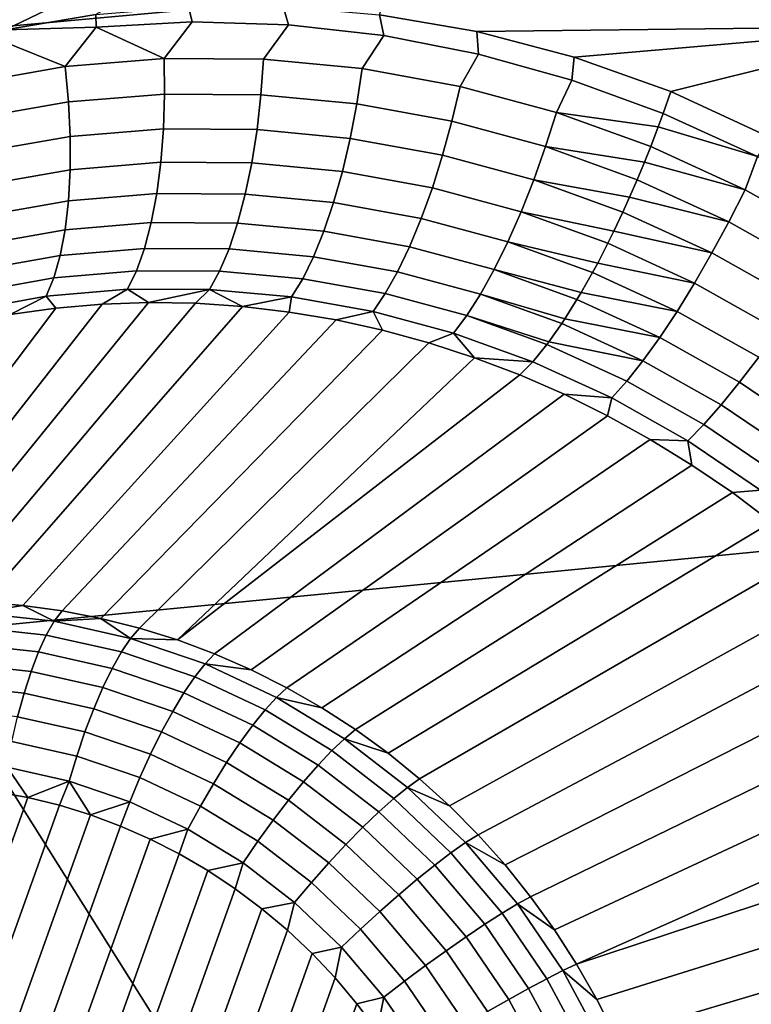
# Model space of a CAD drawing. Header units: metres. Extents: x -240 to 45, y -77 to 27.
# Tile 57 of 256: x -220.901 to -220.088, y -11.839 to -10.746. Entities that reach past the tile are written whole.
import ezdxf

# ---------------------------------------------------------------- set-up
doc = ezdxf.new("R2010")
doc.units = ezdxf.units.M
doc.layers.add('solid_102011X2', color=7, linetype='CONTINUOUS')

msp = doc.modelspace()

# ---------------------------------------------------------------- linework, layer by layer
at = {"layer": 'solid_102011X2'}
for points in [[(-220.30722, -10.027054, 301.75293), (-221.729843, -10.148327, 300.083557), (-221.385361, -10.79632, 299.845947), (-219.968872, -10.66717, 301.515289)], [(-219.886658, -10.753502, 273.168823), (-220.427933, -10.522402, 273.305084), (-220.006851, -10.247305, 273.08905), (-219.720856, -10.367051, 273.017761)], [(-220.917084, -10.757442, 273.511627), (-220.953964, -10.765832, 273.524841), (-220.956635, -10.262268, 273.438171), (-220.427933, -10.522402, 273.305084)], [(-220.816544, -10.740481, 273.476166), (-220.917084, -10.757442, 273.511627), (-220.427933, -10.522402, 273.305084)], [(-220.393021, -10.759488, 273.339325), (-220.501175, -10.74087, 273.371948), (-220.427933, -10.522402, 273.305084), (-219.886658, -10.753502, 273.168823)], [(-219.968872, -10.66717, 301.515289), (-221.385361, -10.79632, 299.845947), (-221.019806, -11.427855, 299.593781), (-219.609818, -11.291, 301.263062)], [(-220.709305, -10.748813, 273.441681), (-220.815994, -10.754504, 273.477814), (-220.816544, -10.740481, 273.476166), (-220.713669, -10.731801, 273.440857)], [(-220.60257, -10.752027, 273.406799), (-220.709305, -10.748813, 273.441681), (-220.713669, -10.731801, 273.440857), (-220.608353, -10.731769, 273.405975)], [(-220.496384, -10.763973, 273.373535), (-220.60257, -10.752027, 273.406799), (-220.608353, -10.731769, 273.405975), (-220.501175, -10.74087, 273.371948)], [(-220.815994, -10.754504, 273.477814), (-220.917084, -10.757442, 273.511627), (-220.816544, -10.740481, 273.476166)], [(-220.391235, -10.784457, 273.342194), (-220.496384, -10.763973, 273.373535), (-220.501175, -10.74087, 273.371948), (-220.393021, -10.759488, 273.339325)], [(-220.850433, -10.798297, 273.491272), (-220.922073, -10.769275, 273.514801), (-220.917084, -10.757442, 273.511627), (-220.815994, -10.754504, 273.477814)], [(-220.815994, -10.754504, 273.477814), (-220.740494, -10.789268, 273.453491), (-220.850433, -10.798297, 273.491272)], [(-220.815994, -10.754504, 273.477814), (-220.709305, -10.748813, 273.441681), (-220.740494, -10.789268, 273.453491)], [(-220.60257, -10.752027, 273.406799), (-220.630325, -10.790064, 273.416931), (-220.740494, -10.789268, 273.453491), (-220.709305, -10.748813, 273.441681)], [(-220.496384, -10.763973, 273.373535), (-220.520569, -10.800479, 273.38208), (-220.630325, -10.790064, 273.416931), (-220.60257, -10.752027, 273.406799)], [(-220.284897, -10.787865, 273.308594), (-220.393021, -10.759488, 273.339325), (-219.886658, -10.753502, 273.168823)], [(-220.177795, -10.826089, 273.280243), (-220.284897, -10.787865, 273.308594), (-219.886658, -10.753502, 273.168823)], [(-220.067322, -10.876931, 273.253326), (-220.177795, -10.826089, 273.280243), (-219.886658, -10.753502, 273.168823)], [(-220.391235, -10.784457, 273.342194), (-220.411865, -10.820294, 273.349304), (-220.520569, -10.800479, 273.38208), (-220.496384, -10.763973, 273.373535)], [(-220.287643, -10.813282, 273.313019), (-220.391235, -10.784457, 273.342194), (-220.393021, -10.759488, 273.339325), (-220.284897, -10.787865, 273.308594)], [(-220.922073, -10.769275, 273.514801), (-220.850433, -10.798297, 273.491272), (-220.959442, -10.81733, 273.529816)], [(-220.287643, -10.813282, 273.313019), (-220.304779, -10.849275, 273.318909), (-220.411865, -10.820294, 273.349304), (-220.391235, -10.784457, 273.342194)], [(-220.186111, -10.85025, 273.286224), (-220.287643, -10.813282, 273.313019), (-220.284897, -10.787865, 273.308594), (-220.177795, -10.826089, 273.280243)], [(-220.846817, -10.837515, 273.486023), (-220.952621, -10.855978, 273.523621), (-220.959442, -10.81733, 273.529816), (-220.850433, -10.798297, 273.491272)], [(-220.740067, -10.828763, 273.449158), (-220.846817, -10.837515, 273.486023), (-220.850433, -10.798297, 273.491272), (-220.740494, -10.789268, 273.453491)], [(-220.633087, -10.829554, 273.413513), (-220.740067, -10.828763, 273.449158), (-220.740494, -10.789268, 273.453491), (-220.630325, -10.790064, 273.416931)], [(-220.526489, -10.839687, 273.379517), (-220.633087, -10.829554, 273.413513), (-220.630325, -10.790064, 273.416931), (-220.520569, -10.800479, 273.38208)], [(-220.420883, -10.858953, 273.347565), (-220.526489, -10.839687, 273.379517), (-220.520569, -10.800479, 273.38208), (-220.411865, -10.820294, 273.349304)], [(-220.316833, -10.887124, 273.317963), (-220.420883, -10.858953, 273.347565), (-220.411865, -10.820294, 273.349304), (-220.304779, -10.849275, 273.318909)], [(-220.287643, -10.813282, 273.313019), (-220.186111, -10.85025, 273.286224), (-220.191513, -10.865177, 273.288849), (-220.304779, -10.849275, 273.318909)], [(-220.741348, -10.867387, 273.439911), (-220.845001, -10.875894, 273.475891), (-220.846817, -10.837515, 273.486023), (-220.740067, -10.828763, 273.449158)], [(-220.637405, -10.868153, 273.405121), (-220.741348, -10.867387, 273.439911), (-220.740067, -10.828763, 273.449158), (-220.633087, -10.829554, 273.413513)], [(-220.533829, -10.878, 273.371948), (-220.637405, -10.868153, 273.405121), (-220.633087, -10.829554, 273.413513), (-220.526489, -10.839687, 273.379517)], [(-220.081177, -10.898121, 273.26062), (-220.186111, -10.85025, 273.286224), (-220.177795, -10.826089, 273.280243), (-220.067322, -10.876931, 273.253326)], [(-220.845001, -10.875894, 273.475891), (-220.947723, -10.893828, 273.512573), (-220.952621, -10.855978, 273.523621), (-220.846817, -10.837515, 273.486023)], [(-220.431183, -10.896729, 273.34079), (-220.533829, -10.878, 273.371948), (-220.526489, -10.839687, 273.379517), (-220.420883, -10.858953, 273.347565)], [(-220.206802, -10.904526, 273.291687), (-220.316833, -10.887124, 273.317963), (-220.304779, -10.849275, 273.318909), (-220.19989, -10.887193, 273.291138)], [(-220.191513, -10.865177, 273.288849), (-220.19989, -10.887193, 273.291138), (-220.304779, -10.849275, 273.318909)], [(-220.081177, -10.898121, 273.26062), (-220.191513, -10.865177, 273.288849), (-220.186111, -10.85025, 273.286224)], [(-220.330017, -10.924122, 273.31192), (-220.431183, -10.896729, 273.34079), (-220.420883, -10.858953, 273.347565), (-220.316833, -10.887124, 273.317963)], [(-220.744293, -10.904464, 273.425934), (-220.845032, -10.91276, 273.46106), (-220.845001, -10.875894, 273.475891), (-220.741348, -10.867387, 273.439911)], [(-220.643234, -10.905184, 273.391937), (-220.744293, -10.904464, 273.425934), (-220.741348, -10.867387, 273.439911), (-220.637405, -10.868153, 273.405121)], [(-220.542465, -10.914746, 273.359558), (-220.643234, -10.905184, 273.391937), (-220.637405, -10.868153, 273.405121), (-220.533829, -10.878, 273.371948)], [(-220.0952, -10.935089, 273.265625), (-220.19989, -10.887193, 273.291138), (-220.191513, -10.865177, 273.288849), (-220.081177, -10.898121, 273.26062)], [(-220.845032, -10.91276, 273.46106), (-220.944824, -10.930216, 273.496857), (-220.947723, -10.893828, 273.512573), (-220.845001, -10.875894, 273.475891)], [(-220.442566, -10.932961, 273.329102), (-220.542465, -10.914746, 273.359558), (-220.533829, -10.878, 273.371948), (-220.431183, -10.896729, 273.34079)], [(-220.344086, -10.959618, 273.300934), (-220.442566, -10.932961, 273.329102), (-220.431183, -10.896729, 273.34079), (-220.330017, -10.924122, 273.31192)], [(-220.223358, -10.943352, 273.288727), (-220.330017, -10.924122, 273.31192), (-220.316833, -10.887124, 273.317963), (-220.214905, -10.923978, 273.290955)], [(-220.206802, -10.904526, 273.291687), (-220.214905, -10.923978, 273.290955), (-220.316833, -10.887124, 273.317963)], [(-220.0952, -10.935089, 273.265625), (-220.206802, -10.904526, 273.291687), (-220.19989, -10.887193, 273.291138)], [(-220.748871, -10.939341, 273.40744), (-220.846924, -10.947467, 273.441803), (-220.845032, -10.91276, 273.46106), (-220.744293, -10.904464, 273.425934)], [(-220.650436, -10.939998, 273.374207), (-220.748871, -10.939341, 273.40744), (-220.744293, -10.904464, 273.425934), (-220.643234, -10.905184, 273.391937)], [(-220.552246, -10.94928, 273.342499), (-220.650436, -10.939998, 273.374207), (-220.643234, -10.905184, 273.391937), (-220.542465, -10.914746, 273.359558)], [(-220.113174, -10.970526, 273.266144), (-220.214905, -10.923978, 273.290955), (-220.206802, -10.904526, 273.291687), (-220.0952, -10.935089, 273.265625)], [(-219.994156, -10.991836, 273.243225), (-220.0952, -10.935089, 273.265625), (-220.081177, -10.898121, 273.26062), (-219.979782, -10.954639, 273.238007)], [(-220.846924, -10.947467, 273.441803), (-220.94397, -10.964503, 273.476807), (-220.944824, -10.930216, 273.496857), (-220.845032, -10.91276, 273.46106)], [(-220.454849, -10.96701, 273.312714), (-220.552246, -10.94928, 273.342499), (-220.542465, -10.914746, 273.359558), (-220.442566, -10.932961, 273.329102)], [(-220.240845, -10.980883, 273.280029), (-220.344086, -10.959618, 273.300934), (-220.330017, -10.924122, 273.31192), (-220.230896, -10.959961, 273.285645)], [(-220.223358, -10.943352, 273.288727), (-220.230896, -10.959961, 273.285645), (-220.330017, -10.924122, 273.31192)], [(-220.113174, -10.970526, 273.266144), (-220.223358, -10.943352, 273.288727), (-220.214905, -10.923978, 273.290955)], [(-220.754974, -10.971408, 273.384796), (-220.850616, -10.979407, 273.418457), (-220.846924, -10.947467, 273.441803), (-220.748871, -10.939341, 273.40744)], [(-220.658905, -10.971984, 273.352203), (-220.754974, -10.971408, 273.384796), (-220.748871, -10.939341, 273.40744), (-220.650436, -10.939998, 273.374207)], [(-220.563004, -10.980996, 273.321106), (-220.658905, -10.971984, 273.352203), (-220.650436, -10.939998, 273.374207), (-220.552246, -10.94928, 273.342499)], [(-220.35881, -10.992991, 273.285187), (-220.454849, -10.96701, 273.312714), (-220.442566, -10.932961, 273.329102), (-220.344086, -10.959618, 273.300934)], [(-220.014954, -11.025667, 273.244415), (-220.113174, -10.970526, 273.266144), (-220.0952, -10.935089, 273.265625), (-219.994156, -10.991836, 273.243225)], [(-220.850616, -10.979407, 273.418457), (-220.94519, -10.996088, 273.452728), (-220.94397, -10.964503, 273.476807), (-220.846924, -10.947467, 273.441803)], [(-220.467819, -10.998282, 273.291931), (-220.563004, -10.980996, 273.321106), (-220.552246, -10.94928, 273.342499), (-220.454849, -10.96701, 273.312714)], [(-220.131958, -11.005228, 273.261505), (-220.230896, -10.959961, 273.285645), (-220.223358, -10.943352, 273.288727), (-220.113174, -10.970526, 273.266144)], [(-220.258911, -11.016372, 273.265747), (-220.35881, -10.992991, 273.285187), (-220.344086, -10.959618, 273.300934), (-220.247589, -10.99451, 273.275299)], [(-220.240845, -10.980883, 273.280029), (-220.247589, -10.99451, 273.275299), (-220.344086, -10.959618, 273.300934)], [(-220.131958, -11.005228, 273.261505), (-220.240845, -10.980883, 273.280029), (-220.230896, -10.959961, 273.285645)], [(-220.762527, -11.000102, 273.358368), (-220.856049, -11.008019, 273.391418), (-220.850616, -10.979407, 273.418457), (-220.754974, -10.971408, 273.384796)], [(-220.668503, -11.000582, 273.326324), (-220.762527, -11.000102, 273.358368), (-220.754974, -10.971408, 273.384796), (-220.658905, -10.971984, 273.352203)], [(-220.574554, -11.009337, 273.295776), (-220.668503, -11.000582, 273.326324), (-220.658905, -10.971984, 273.352203), (-220.563004, -10.980996, 273.321106)], [(-220.373932, -11.023655, 273.264923), (-220.467819, -10.998282, 273.291931), (-220.454849, -10.96701, 273.312714), (-220.35881, -10.992991, 273.285187)], [(-220.036453, -11.058851, 273.240417), (-220.131958, -11.005228, 273.261505), (-220.113174, -10.970526, 273.266144), (-220.014954, -11.025667, 273.244415)], [(-220.856049, -11.008019, 273.391418), (-220.948456, -11.024417, 273.425049), (-220.94519, -10.996088, 273.452728), (-220.850616, -10.979407, 273.418457)], [(-220.481247, -11.026227, 273.267059), (-220.574554, -11.009337, 273.295776), (-220.563004, -10.980996, 273.321106), (-220.467819, -10.998282, 273.291931)], [(-220.151245, -11.038589, 273.251831), (-220.247589, -10.99451, 273.275299), (-220.240845, -10.980883, 273.280029), (-220.131958, -11.005228, 273.261505)], [(-220.277222, -11.049113, 273.246185), (-220.373932, -11.023655, 273.264923), (-220.35881, -10.992991, 273.285187), (-220.264679, -11.02702, 273.260132)], [(-220.258911, -11.016372, 273.265747), (-220.264679, -11.02702, 273.260132), (-220.35881, -10.992991, 273.285187)], [(-220.151245, -11.038589, 273.251831), (-220.258911, -11.016372, 273.265747), (-220.247589, -10.99451, 273.275299)], [(-220.771393, -11.02492, 273.328644), (-220.863144, -11.032802, 273.361206), (-220.856049, -11.008019, 273.391418), (-220.762527, -11.000102, 273.358368)], [(-220.679031, -11.025288, 273.297058), (-220.771393, -11.02492, 273.328644), (-220.762527, -11.000102, 273.358368), (-220.668503, -11.000582, 273.326324)], [(-220.58667, -11.033808, 273.266907), (-220.679031, -11.025288, 273.297058), (-220.668503, -11.000582, 273.326324), (-220.574554, -11.009337, 273.295776)], [(-220.38916, -11.051072, 273.24054), (-220.481247, -11.026227, 273.267059), (-220.467819, -10.998282, 273.291931), (-220.373932, -11.023655, 273.264923)], [(-220.058243, -11.090804, 273.231323), (-220.151245, -11.038589, 273.251831), (-220.131958, -11.005228, 273.261505), (-220.036453, -11.058851, 273.240417)], [(-220.863144, -11.032802, 273.361206), (-220.953705, -11.048992, 273.394287), (-220.948456, -11.024417, 273.425049), (-220.856049, -11.008019, 273.391418)], [(-220.494888, -11.050354, 273.238586), (-220.58667, -11.033808, 273.266907), (-220.574554, -11.009337, 273.295776), (-220.481247, -11.026227, 273.267059)], [(-220.170685, -11.070023, 273.237244), (-220.264679, -11.02702, 273.260132), (-220.258911, -11.016372, 273.265747), (-220.151245, -11.038589, 273.251831)], [(-220.781387, -11.045425, 273.296112), (-220.871765, -11.053319, 273.328278), (-220.863144, -11.032802, 273.361206), (-220.771393, -11.02492, 273.328644)], [(-220.690323, -11.045671, 273.264862), (-220.781387, -11.045425, 273.296112), (-220.771393, -11.02492, 273.328644), (-220.679031, -11.025288, 273.297058)], [(-220.599167, -11.053978, 273.235046), (-220.690323, -11.045671, 273.264862), (-220.679031, -11.025288, 273.297058), (-220.58667, -11.033808, 273.266907)], [(-220.404251, -11.074761, 273.212433), (-220.494888, -11.050354, 273.238586), (-220.481247, -11.026227, 273.267059), (-220.38916, -11.051072, 273.24054)], [(-220.295395, -11.078456, 273.22171), (-220.38916, -11.051072, 273.24054), (-220.373932, -11.023655, 273.264923), (-220.281876, -11.056919, 273.240417)], [(-220.277222, -11.049113, 273.246185), (-220.281876, -11.056919, 273.240417), (-220.373932, -11.023655, 273.264923)], [(-220.170685, -11.070023, 273.237244), (-220.277222, -11.049113, 273.246185), (-220.264679, -11.02702, 273.260132)], [(-220.871765, -11.053319, 273.328278), (-220.960861, -11.069384, 273.360931), (-220.953705, -11.048992, 273.394287), (-220.863144, -11.032802, 273.361206)], [(-220.508514, -11.070241, 273.207001), (-220.599167, -11.053978, 273.235046), (-220.58667, -11.033808, 273.266907), (-220.494888, -11.050354, 273.238586)], [(-220.079971, -11.120966, 273.217285), (-220.170685, -11.070023, 273.237244), (-220.151245, -11.038589, 273.251831), (-220.058243, -11.090804, 273.231323)], [(-220.871765, -11.053319, 273.328278), (-220.781387, -11.045425, 273.296112), (-220.809601, -11.062013, 273.267853), (-220.860962, -11.066492, 273.286163)], [(-220.781387, -11.045425, 273.296112), (-220.757843, -11.060201, 273.249756), (-220.809601, -11.062013, 273.267853)], [(-220.690323, -11.045671, 273.264862), (-220.757843, -11.060201, 273.249756), (-220.781387, -11.045425, 273.296112)], [(-220.690323, -11.045671, 273.264862), (-220.705841, -11.06105, 273.232025), (-220.757843, -11.060201, 273.249756)], [(-220.690323, -11.045671, 273.264862), (-220.653702, -11.064576, 273.214691), (-220.705841, -11.06105, 273.232025)], [(-220.599167, -11.053978, 273.235046), (-220.653702, -11.064576, 273.214691), (-220.690323, -11.045671, 273.264862)], [(-220.418945, -11.094307, 273.181122), (-220.508514, -11.070241, 273.207001), (-220.494888, -11.050354, 273.238586), (-220.404251, -11.074761, 273.212433)], [(-220.189941, -11.098977, 273.218018), (-220.281876, -11.056919, 273.240417), (-220.277222, -11.049113, 273.246185), (-220.170685, -11.070023, 273.237244)], [(-220.757843, -11.060201, 273.249756), (-221.028687, -11.393377, 272.359802), (-221.072205, -11.397231, 272.372467), (-220.809601, -11.062013, 273.267853)], [(-220.705841, -11.06105, 273.232025), (-220.984985, -11.391975, 272.34729), (-221.028687, -11.393377, 272.359802), (-220.757843, -11.060201, 273.249756)], [(-220.653702, -11.064576, 273.214691), (-220.941223, -11.393028, 272.334961), (-220.984985, -11.391975, 272.34729), (-220.705841, -11.06105, 273.232025)], [(-220.960861, -11.069384, 273.360931), (-220.871765, -11.053319, 273.328278), (-220.911774, -11.073604, 273.304657), (-220.961914, -11.083329, 273.32312)], [(-220.871765, -11.053319, 273.328278), (-220.860962, -11.066492, 273.286163), (-220.911774, -11.073604, 273.304657)], [(-220.599167, -11.053978, 273.235046), (-220.601562, -11.070751, 273.197906), (-220.653702, -11.064576, 273.214691)], [(-220.599167, -11.053978, 273.235046), (-220.508514, -11.070241, 273.207001), (-220.549576, -11.079572, 273.181702), (-220.601562, -11.070751, 273.197906)], [(-220.313065, -11.103816, 273.19281), (-220.404251, -11.074761, 273.212433), (-220.38916, -11.051072, 273.24054), (-220.298859, -11.083684, 273.216461)], [(-220.295395, -11.078456, 273.22171), (-220.298859, -11.083684, 273.216461), (-220.38916, -11.051072, 273.24054)], [(-220.189941, -11.098977, 273.218018), (-220.295395, -11.078456, 273.22171), (-220.281876, -11.056919, 273.240417)], [(-220.860962, -11.066492, 273.286163), (-221.115402, -11.403523, 272.385223), (-221.158142, -11.412237, 272.398102), (-220.911774, -11.073604, 273.304657)], [(-220.809601, -11.062013, 273.267853), (-221.072205, -11.397231, 272.372467), (-221.115402, -11.403523, 272.385223), (-220.860962, -11.066492, 273.286163)], [(-220.601562, -11.070751, 273.197906), (-220.897522, -11.396533, 272.322876), (-220.941223, -11.393028, 272.334961), (-220.653702, -11.064576, 273.214691)], [(-220.549576, -11.079572, 273.181702), (-220.854019, -11.40248, 272.311035), (-220.897522, -11.396533, 272.322876), (-220.601562, -11.070751, 273.197906)], [(-220.508514, -11.070241, 273.207001), (-220.497849, -11.091005, 273.166168), (-220.549576, -11.079572, 273.181702)], [(-220.508514, -11.070241, 273.207001), (-220.418945, -11.094307, 273.181122), (-220.446503, -11.105025, 273.151337), (-220.497849, -11.091005, 273.166168)], [(-220.101242, -11.148808, 273.198547), (-220.189941, -11.098977, 273.218018), (-220.170685, -11.070023, 273.237244), (-220.079971, -11.120966, 273.217285)], [(-220.497849, -11.091005, 273.166168), (-220.810837, -11.41085, 272.2995), (-220.854019, -11.40248, 272.311035), (-220.549576, -11.079572, 273.181702)], [(-220.331055, -11.125997, 273.157623), (-220.418945, -11.094307, 273.181122), (-220.404251, -11.074761, 273.212433), (-220.315353, -11.106846, 273.18869)], [(-220.313065, -11.103816, 273.19281), (-220.315353, -11.106846, 273.18869), (-220.404251, -11.074761, 273.212433)], [(-220.208679, -11.124945, 273.194489), (-220.298859, -11.083684, 273.216461), (-220.295395, -11.078456, 273.22171), (-220.189941, -11.098977, 273.218018)], [(-220.446503, -11.105025, 273.151337), (-220.768097, -11.421619, 272.2883), (-220.810837, -11.41085, 272.2995), (-220.497849, -11.091005, 273.166168)], [(-220.418945, -11.094307, 273.181122), (-220.395691, -11.121582, 273.13736), (-220.446503, -11.105025, 273.151337)], [(-220.331055, -11.125997, 273.157623), (-220.395691, -11.121582, 273.13736), (-220.418945, -11.094307, 273.181122)], [(-220.208679, -11.124945, 273.194489), (-220.313065, -11.103816, 273.19281), (-220.298859, -11.083684, 273.216461)], [(-220.395691, -11.121582, 273.13736), (-220.725922, -11.434756, 272.277435), (-220.768097, -11.421619, 272.2883), (-220.446503, -11.105025, 273.151337)], [(-220.226562, -11.14747, 273.167053), (-220.315353, -11.106846, 273.18869), (-220.313065, -11.103816, 273.19281), (-220.208679, -11.124945, 273.194489)], [(-220.121674, -11.173842, 273.175415), (-220.208679, -11.124945, 273.194489), (-220.189941, -11.098977, 273.218018), (-220.101242, -11.148808, 273.198547)], [(-220.243286, -11.166159, 273.13623), (-220.331055, -11.125997, 273.157623), (-220.315353, -11.106846, 273.18869), (-220.226562, -11.14747, 273.167053)], [(-220.395691, -11.121582, 273.13736), (-220.34552, -11.14065, 273.124176), (-220.725922, -11.434756, 272.277435)], [(-220.331055, -11.125997, 273.157623), (-220.34552, -11.14065, 273.124176), (-220.395691, -11.121582, 273.13736)], [(-220.331055, -11.125997, 273.157623), (-220.243286, -11.166159, 273.13623), (-220.296204, -11.162128, 273.111877), (-220.34552, -11.14065, 273.124176)], [(-220.140915, -11.195628, 273.148346), (-220.226562, -11.14747, 273.167053), (-220.208679, -11.124945, 273.194489), (-220.121674, -11.173842, 273.175415)], [(-220.016403, -11.206112, 273.182068), (-220.101242, -11.148808, 273.198547), (-220.079971, -11.120966, 273.217285), (-219.993195, -11.179558, 273.200378)], [(-220.296204, -11.162128, 273.111877), (-220.684464, -11.450222, 272.266998), (-220.725922, -11.434756, 272.277435), (-220.34552, -11.14065, 273.124176)], [(-220.158646, -11.213785, 273.117767), (-220.243286, -11.166159, 273.13623), (-220.226562, -11.14747, 273.167053), (-220.140915, -11.195628, 273.148346)], [(-220.038498, -11.230063, 273.159363), (-220.121674, -11.173842, 273.175415), (-220.101242, -11.148808, 273.198547), (-220.016403, -11.206112, 273.182068)], [(-220.247803, -11.185996, 273.100494), (-220.643814, -11.467973, 272.256958), (-220.684464, -11.450222, 272.266998), (-220.296204, -11.162128, 273.111877)], [(-220.243286, -11.166159, 273.13623), (-220.247803, -11.185996, 273.100494), (-220.296204, -11.162128, 273.111877)], [(-220.243286, -11.166159, 273.13623), (-220.158646, -11.213785, 273.117767), (-220.200409, -11.212196, 273.090057), (-220.247803, -11.185996, 273.100494)], [(-220.059097, -11.250993, 273.132568), (-220.140915, -11.195628, 273.148346), (-220.121674, -11.173842, 273.175415), (-220.038498, -11.230063, 273.159363)], [(-220.200409, -11.212196, 273.090057), (-220.604095, -11.487954, 272.247406), (-220.643814, -11.467973, 272.256958), (-220.247803, -11.185996, 273.100494)], [(-220.077835, -11.268531, 273.102234), (-220.158646, -11.213785, 273.117767), (-220.140915, -11.195628, 273.148346), (-220.059097, -11.250993, 273.132568)], [(-220.15416, -11.24066, 273.080536), (-220.56543, -11.51011, 272.238312), (-220.604095, -11.487954, 272.247406), (-220.200409, -11.212196, 273.090057)], [(-220.158646, -11.213785, 273.117767), (-220.15416, -11.24066, 273.080536), (-220.200409, -11.212196, 273.090057)], [(-220.158646, -11.213785, 273.117767), (-220.077835, -11.268531, 273.102234), (-220.109207, -11.271309, 273.07196), (-220.15416, -11.24066, 273.080536)], [(-220.109207, -11.271309, 273.07196), (-220.527939, -11.534374, 272.229736), (-220.56543, -11.51011, 272.238312), (-220.15416, -11.24066, 273.080536)], [(-220.077835, -11.268531, 273.102234), (-220.065659, -11.304065, 273.064331), (-220.109207, -11.271309, 273.07196)], [(-220.065659, -11.304065, 273.064331), (-220.491714, -11.560676, 272.22168), (-220.527939, -11.534374, 272.229736), (-220.109207, -11.271309, 273.07196)], [(-219.609818, -11.291, 301.263062), (-221.019806, -11.427855, 299.593781), (-220.633698, -12.041979, 299.327454), (-219.230606, -11.897602, 300.996674)], [(-220.023651, -11.338841, 273.057617), (-220.456879, -11.588938, 272.214203), (-220.491714, -11.560676, 272.22168), (-220.065659, -11.304065, 273.064331)], [(-219.983292, -11.375546, 273.051788), (-220.423538, -11.619077, 272.207306), (-220.456879, -11.588938, 272.214203), (-220.023651, -11.338841, 273.057617)], [(-219.944702, -11.414081, 273.046875), (-220.391769, -11.651006, 272.200989), (-220.423538, -11.619077, 272.207306), (-219.983292, -11.375546, 273.051788)], [(-220.948944, -11.404754, 272.309509), (-220.941223, -11.393028, 272.334961), (-220.897522, -11.396533, 272.322876)], [(-220.948944, -11.404754, 272.309509), (-220.897522, -11.396533, 272.322876), (-220.862732, -11.414097, 272.285858)], [(-220.862732, -11.414097, 272.285858), (-220.897522, -11.396533, 272.322876), (-220.854019, -11.40248, 272.311035)], [(-220.948944, -11.404754, 272.309509), (-220.862732, -11.414097, 272.285858), (-220.87149, -11.429413, 272.262726), (-220.956314, -11.420221, 272.286011)], [(-220.862732, -11.414097, 272.285858), (-220.854019, -11.40248, 272.311035), (-220.810837, -11.41085, 272.2995)], [(-220.862732, -11.414097, 272.285858), (-220.810837, -11.41085, 272.2995), (-220.777786, -11.433019, 272.263367)], [(-220.777786, -11.433019, 272.263367), (-220.810837, -11.41085, 272.2995), (-220.768097, -11.421619, 272.2883)], [(-220.956314, -11.420221, 272.286011), (-220.87149, -11.429413, 272.262726), (-220.880127, -11.448093, 272.242157), (-220.963181, -11.439094, 272.264954)], [(-220.862732, -11.414097, 272.285858), (-220.777786, -11.433019, 272.263367), (-220.787918, -11.448029, 272.240601), (-220.87149, -11.429413, 272.262726)], [(-220.777786, -11.433019, 272.263367), (-220.768097, -11.421619, 272.2883), (-220.725922, -11.434756, 272.277435)], [(-219.908005, -11.454329, 273.042755), (-220.361679, -11.684628, 272.195312), (-220.391769, -11.651006, 272.200989), (-219.944702, -11.414081, 273.046875)], [(-221.019806, -11.427855, 299.593781), (-222.41774, -11.566221, 297.911804), (-222.024445, -12.187903, 297.645844), (-220.633698, -12.041979, 299.327454)], [(-220.87149, -11.429413, 272.262726), (-220.787918, -11.448029, 272.240601), (-220.798294, -11.466321, 272.22049), (-220.880127, -11.448093, 272.242157)], [(-220.777786, -11.433019, 272.263367), (-220.695099, -11.461298, 272.24231), (-220.706573, -11.47585, 272.219879), (-220.787918, -11.448029, 272.240601)], [(-220.695099, -11.461298, 272.24231), (-220.777786, -11.433019, 272.263367), (-220.725922, -11.434756, 272.277435), (-220.684464, -11.450222, 272.266998)], [(-220.963181, -11.439094, 272.264954), (-220.880127, -11.448093, 272.242157), (-220.888428, -11.469743, 272.224579), (-220.969376, -11.460971, 272.246796)], [(-220.880127, -11.448093, 272.242157), (-220.798294, -11.466321, 272.22049), (-220.808685, -11.487508, 272.203491), (-220.888428, -11.469743, 272.224579)], [(-220.787918, -11.448029, 272.240601), (-220.706573, -11.47585, 272.219879), (-220.718643, -11.493563, 272.200226), (-220.798294, -11.466321, 272.22049)], [(-220.695099, -11.461298, 272.24231), (-220.684464, -11.450222, 272.266998), (-220.643814, -11.467973, 272.256958)], [(-219.873306, -11.496178, 273.03949), (-220.333359, -11.719849, 272.190247), (-220.361679, -11.684628, 272.195312), (-219.908005, -11.454329, 273.042755)], [(-220.969376, -11.460971, 272.246796), (-220.888428, -11.469743, 272.224579), (-220.896255, -11.493903, 272.210388), (-220.974792, -11.485392, 272.231934)], [(-220.628403, -11.512552, 272.200836), (-220.706573, -11.47585, 272.219879), (-220.695099, -11.461298, 272.24231), (-220.615631, -11.498604, 272.222931)], [(-220.615631, -11.498604, 272.222931), (-220.695099, -11.461298, 272.24231), (-220.643814, -11.467973, 272.256958), (-220.604095, -11.487954, 272.247406)], [(-220.888428, -11.469743, 272.224579), (-220.808685, -11.487508, 272.203491), (-220.818863, -11.511142, 272.189911), (-220.896255, -11.493903, 272.210388)], [(-220.798294, -11.466321, 272.22049), (-220.718643, -11.493563, 272.200226), (-220.731049, -11.514059, 272.183716), (-220.808685, -11.487508, 272.203491)], [(-220.642105, -11.529498, 272.181549), (-220.718643, -11.493563, 272.200226), (-220.706573, -11.47585, 272.219879), (-220.628403, -11.512552, 272.200836)], [(-220.974792, -11.485392, 272.231934), (-220.896255, -11.493903, 272.210388), (-220.903412, -11.520062, 272.19986), (-220.979324, -11.511837, 272.220703)], [(-220.808685, -11.487508, 272.203491), (-220.731049, -11.514059, 272.183716), (-220.74353, -11.536906, 272.170715), (-220.818863, -11.511142, 272.189911)], [(-220.896255, -11.493903, 272.210388), (-220.818863, -11.511142, 272.189911), (-220.828613, -11.536723, 272.180084), (-220.903412, -11.520062, 272.19986)], [(-220.656448, -11.549084, 272.165527), (-220.731049, -11.514059, 272.183716), (-220.718643, -11.493563, 272.200226), (-220.642105, -11.529498, 272.181549)], [(-220.615631, -11.498604, 272.222931), (-220.540344, -11.544497, 272.205475), (-220.554321, -11.557703, 272.183655), (-220.628403, -11.512552, 272.200836)], [(-220.615631, -11.498604, 272.222931), (-220.604095, -11.487954, 272.247406), (-220.56543, -11.51011, 272.238312)], [(-220.540344, -11.544497, 272.205475), (-220.615631, -11.498604, 272.222931), (-220.56543, -11.51011, 272.238312), (-220.527939, -11.534374, 272.229736)], [(-219.840759, -11.539485, 273.036926), (-220.30687, -11.756562, 272.185852), (-220.333359, -11.719849, 272.190247), (-219.873306, -11.496178, 273.03949)], [(-220.903412, -11.520062, 272.19986), (-220.828613, -11.536723, 272.180084), (-220.837738, -11.563709, 272.174164), (-220.90976, -11.547668, 272.193237)], [(-220.818863, -11.511142, 272.189911), (-220.74353, -11.536906, 272.170715), (-220.755814, -11.561622, 272.16153), (-220.828613, -11.536723, 272.180084)], [(-220.671143, -11.570893, 272.153076), (-220.74353, -11.536906, 272.170715), (-220.731049, -11.514059, 272.183716), (-220.656448, -11.549084, 272.165527)], [(-220.628403, -11.512552, 272.200836), (-220.554321, -11.557703, 272.183655), (-220.569565, -11.573708, 272.164734), (-220.642105, -11.529498, 272.181549)], [(-220.642105, -11.529498, 272.181549), (-220.569565, -11.573708, 272.164734), (-220.585754, -11.592172, 272.149139), (-220.656448, -11.549084, 272.165527)], [(-220.828613, -11.536723, 272.180084), (-220.755814, -11.561622, 272.16153), (-220.767654, -11.587681, 272.156342), (-220.837738, -11.563709, 272.174164)], [(-220.685852, -11.594466, 272.14447), (-220.755814, -11.561622, 272.16153), (-220.74353, -11.536906, 272.170715), (-220.671143, -11.570893, 272.153076)], [(-220.540344, -11.544497, 272.205475), (-220.527939, -11.534374, 272.229736), (-220.491714, -11.560676, 272.22168)], [(-219.810394, -11.584119, 273.035095), (-220.282318, -11.794661, 272.182098), (-220.30687, -11.756562, 272.185852), (-219.840759, -11.539485, 273.036926)], [(-220.90976, -11.547668, 272.193237), (-220.837738, -11.563709, 272.174164), (-220.846054, -11.591529, 272.172363), (-220.915161, -11.576137, 272.190643)], [(-220.656448, -11.549084, 272.165527), (-220.585754, -11.592172, 272.149139), (-220.602539, -11.612705, 272.137177), (-220.671143, -11.570893, 272.153076)], [(-220.540344, -11.544497, 272.205475), (-220.470093, -11.598441, 272.190125), (-220.485214, -11.610774, 272.168549), (-220.554321, -11.557703, 272.183655)], [(-220.470093, -11.598441, 272.190125), (-220.540344, -11.544497, 272.205475), (-220.491714, -11.560676, 272.22168), (-220.456879, -11.588938, 272.214203)], [(-220.837738, -11.563709, 272.174164), (-220.767654, -11.587681, 272.156342), (-220.778793, -11.614533, 272.155212), (-220.846054, -11.591529, 272.172363)], [(-220.700302, -11.619304, 272.139923), (-220.767654, -11.587681, 272.156342), (-220.755814, -11.561622, 272.16153), (-220.685852, -11.594466, 272.14447)], [(-220.554321, -11.557703, 272.183655), (-220.485214, -11.610774, 272.168549), (-220.501907, -11.625671, 272.149933), (-220.569565, -11.573708, 272.164734)], [(-220.671143, -11.570893, 272.153076), (-220.602539, -11.612705, 272.137177), (-220.619568, -11.634873, 272.129089), (-220.685852, -11.594466, 272.14447)], [(-220.569565, -11.573708, 272.164734), (-220.501907, -11.625671, 272.149933), (-220.519806, -11.642817, 272.134705), (-220.585754, -11.592172, 272.149139)], [(-220.915161, -11.576137, 272.190643), (-220.891983, -11.609828, 272.184753), (-220.927582, -11.603355, 272.194305)], [(-220.915161, -11.576137, 272.190643), (-220.846054, -11.591529, 272.172363), (-220.891983, -11.609828, 272.184753)], [(-219.810394, -11.584119, 273.035095), (-219.782364, -11.629934, 273.033905), (-220.282318, -11.794661, 272.182098)], [(-220.846054, -11.591529, 272.172363), (-220.856873, -11.618382, 272.175507), (-220.891983, -11.609828, 272.184753)], [(-220.846054, -11.591529, 272.172363), (-220.82254, -11.628896, 272.166656), (-220.856873, -11.618382, 272.175507)], [(-220.846054, -11.591529, 272.172363), (-220.778793, -11.614533, 272.155212), (-220.82254, -11.628896, 272.166656)], [(-220.714157, -11.64488, 272.139465), (-220.778793, -11.614533, 272.155212), (-220.767654, -11.587681, 272.156342), (-220.700302, -11.619304, 272.139923)], [(-220.685852, -11.594466, 272.14447), (-220.619568, -11.634873, 272.129089), (-220.636475, -11.658207, 272.125092), (-220.700302, -11.619304, 272.139923)], [(-220.585754, -11.592172, 272.149139), (-220.519806, -11.642817, 272.134705), (-220.538544, -11.661851, 272.123169), (-220.602539, -11.612705, 272.137177)], [(-220.470093, -11.598441, 272.190125), (-220.456879, -11.588938, 272.214203), (-220.423538, -11.619077, 272.207306)], [(-221.345673, -12.770919, 272.411621), (-220.927582, -11.603355, 272.194305), (-220.891983, -11.609828, 272.184753), (-221.315033, -12.791245, 272.404663)], [(-220.470093, -11.598441, 272.190125), (-220.405731, -11.659802, 272.177063), (-220.42189, -11.671143, 272.155701), (-220.485214, -11.610774, 272.168549)], [(-220.405731, -11.659802, 272.177063), (-220.470093, -11.598441, 272.190125), (-220.423538, -11.619077, 272.207306), (-220.391769, -11.651006, 272.200989)], [(-221.315033, -12.791245, 272.404663), (-220.891983, -11.609828, 272.184753), (-220.856873, -11.618382, 272.175507), (-221.283447, -12.809662, 272.397278)], [(-221.283447, -12.809662, 272.397278), (-220.856873, -11.618382, 272.175507), (-220.82254, -11.628896, 272.166656), (-221.251221, -12.826073, 272.389526)], [(-220.778793, -11.614533, 272.155212), (-220.78891, -11.641396, 272.158203), (-220.82254, -11.628896, 272.166656)], [(-220.778793, -11.614533, 272.155212), (-220.714157, -11.64488, 272.139465), (-220.755966, -11.655823, 272.150085), (-220.78891, -11.641396, 272.158203)], [(-220.602539, -11.612705, 272.137177), (-220.538544, -11.661851, 272.123169), (-220.557724, -11.682368, 272.11557), (-220.619568, -11.634873, 272.129089)], [(-220.485214, -11.610774, 272.168549), (-220.42189, -11.671143, 272.155701), (-220.439896, -11.684781, 272.13736), (-220.501907, -11.625671, 272.149933)], [(-221.218277, -12.8405, 272.381409), (-221.251221, -12.826073, 272.389526), (-220.82254, -11.628896, 272.166656), (-220.78891, -11.641396, 272.158203)], [(-220.700302, -11.619304, 272.139923), (-220.636475, -11.658207, 272.125092), (-220.652908, -11.682213, 272.125244), (-220.714157, -11.64488, 272.139465)], [(-220.501907, -11.625671, 272.149933), (-220.439896, -11.684781, 272.13736), (-220.459366, -11.700429, 272.122437), (-220.519806, -11.642817, 272.134705)], [(-220.619568, -11.634873, 272.129089), (-220.557724, -11.682368, 272.11557), (-220.576935, -11.703935, 272.112091), (-220.636475, -11.658207, 272.125092)], [(-219.756683, -11.676794, 273.033356), (-220.259766, -11.834033, 272.179047), (-220.282318, -11.794661, 272.182098), (-219.782364, -11.629934, 273.033905)], [(-221.184662, -12.853, 272.372925), (-221.218277, -12.8405, 272.381409), (-220.78891, -11.641396, 272.158203), (-220.755966, -11.655823, 272.150085)], [(-220.714157, -11.64488, 272.139465), (-220.72374, -11.672234, 272.142334), (-220.755966, -11.655823, 272.150085)], [(-220.714157, -11.64488, 272.139465), (-220.652908, -11.682213, 272.125244), (-220.692169, -11.690651, 272.134918), (-220.72374, -11.672234, 272.142334)], [(-220.519806, -11.642817, 272.134705), (-220.459366, -11.700429, 272.122437), (-220.479889, -11.717755, 272.111267), (-220.538544, -11.661851, 272.123169)], [(-220.405731, -11.659802, 272.177063), (-220.391769, -11.651006, 272.200989), (-220.361679, -11.684628, 272.195312)], [(-220.72374, -11.672234, 272.142334), (-221.150314, -12.863513, 272.364075), (-221.184662, -12.853, 272.372925), (-220.755966, -11.655823, 272.150085)], [(-220.636475, -11.658207, 272.125092), (-220.576935, -11.703935, 272.112091), (-220.595764, -11.726094, 272.112762), (-220.652908, -11.682213, 272.125244)], [(-220.538544, -11.661851, 272.123169), (-220.479889, -11.717755, 272.111267), (-220.501038, -11.736394, 272.104095), (-220.557724, -11.682368, 272.11557)], [(-220.405731, -11.659802, 272.177063), (-220.347977, -11.727863, 272.166443), (-220.365067, -11.738102, 272.145233), (-220.42189, -11.671143, 272.155701)], [(-220.347977, -11.727863, 272.166443), (-220.405731, -11.659802, 272.177063), (-220.361679, -11.684628, 272.195312), (-220.333359, -11.719849, 272.190247)], [(-220.692169, -11.690651, 272.134918), (-221.115219, -12.872067, 272.354828), (-221.150314, -12.863513, 272.364075), (-220.72374, -11.672234, 272.142334)], [(-220.42189, -11.671143, 272.155701), (-220.365067, -11.738102, 272.145233), (-220.384262, -11.750343, 272.127136), (-220.439896, -11.684781, 272.13736)], [(-220.652908, -11.682213, 272.125244), (-220.66153, -11.710977, 272.12796), (-220.692169, -11.690651, 272.134918)], [(-220.652908, -11.682213, 272.125244), (-220.595764, -11.726094, 272.112762), (-220.631866, -11.733197, 272.121429), (-220.66153, -11.710977, 272.12796)], [(-220.557724, -11.682368, 272.11557), (-220.501038, -11.736394, 272.104095), (-220.522354, -11.75595, 272.101013), (-220.576935, -11.703935, 272.112091)], [(-219.733475, -11.724568, 273.033295), (-220.239273, -11.874564, 272.176666), (-220.259766, -11.834033, 272.179047), (-219.756683, -11.676794, 273.033356)], [(-220.66153, -11.710977, 272.12796), (-221.079605, -12.87854, 272.345306), (-221.115219, -12.872067, 272.354828), (-220.692169, -11.690651, 272.134918)], [(-220.439896, -11.684781, 272.13736), (-220.384262, -11.750343, 272.127136), (-220.405136, -11.764329, 272.112488), (-220.459366, -11.700429, 272.122437)], [(-220.576935, -11.703935, 272.112091), (-220.522354, -11.75595, 272.101013), (-220.543396, -11.77601, 272.102142), (-220.595764, -11.726094, 272.112762)], [(-220.459366, -11.700429, 272.122437), (-220.405136, -11.764329, 272.112488), (-220.427277, -11.779762, 272.101593), (-220.479889, -11.717755, 272.111267)], [(-220.631866, -11.733197, 272.121429), (-221.043564, -12.882896, 272.335449), (-221.079605, -12.87854, 272.345306), (-220.66153, -11.710977, 272.12796)], [(-220.595764, -11.726094, 272.112762), (-220.603455, -11.757164, 272.115387), (-220.631866, -11.733197, 272.121429)], [(-220.595764, -11.726094, 272.112762), (-220.543396, -11.77601, 272.102142), (-220.576294, -11.78286, 272.109863), (-220.603455, -11.757164, 272.115387)], [(-220.479889, -11.717755, 272.111267), (-220.427277, -11.779762, 272.101593), (-220.450195, -11.796317, 272.094727), (-220.501038, -11.736394, 272.104095)], [(-220.347977, -11.727863, 272.166443), (-220.297516, -11.801825, 272.158386), (-220.31543, -11.810865, 272.137329), (-220.365067, -11.738102, 272.145233)], [(-220.347977, -11.727863, 272.166443), (-220.333359, -11.719849, 272.190247), (-220.30687, -11.756562, 272.185852)], [(-220.297516, -11.801825, 272.158386), (-220.347977, -11.727863, 272.166443), (-220.30687, -11.756562, 272.185852), (-220.282318, -11.794661, 272.182098)], [(-219.712723, -11.773117, 273.033752), (-220.220901, -11.916134, 272.174957), (-220.239273, -11.874564, 272.176666), (-219.733475, -11.724568, 273.033295)], [(-220.603455, -11.757164, 272.115387), (-221.007339, -12.885077, 272.325348), (-221.043564, -12.882896, 272.335449), (-220.631866, -11.733197, 272.121429)], [(-220.501038, -11.736394, 272.104095), (-220.450195, -11.796317, 272.094727), (-220.473404, -11.813643, 272.09201), (-220.522354, -11.75595, 272.101013)], [(-220.365067, -11.738102, 272.145233), (-220.31543, -11.810865, 272.137329), (-220.335663, -11.821589, 272.119385), (-220.384262, -11.750343, 272.127136)], [(-220.576294, -11.78286, 272.109863), (-220.970978, -12.885069, 272.315033), (-221.007339, -12.885077, 272.325348), (-220.603455, -11.757164, 272.115387)], [(-220.522354, -11.75595, 272.101013), (-220.473404, -11.813643, 272.09201), (-220.496414, -11.831374, 272.093506), (-220.543396, -11.77601, 272.102142)], [(-220.384262, -11.750343, 272.127136), (-220.335663, -11.821589, 272.119385), (-220.357773, -11.833768, 272.104919), (-220.405136, -11.764329, 272.112488)], [(-220.405136, -11.764329, 272.112488), (-220.357773, -11.833768, 272.104919), (-220.381317, -11.847145, 272.094269), (-220.427277, -11.779762, 272.101593)], [(-220.550644, -11.810083, 272.104889), (-220.934784, -12.882864, 272.304596), (-220.970978, -12.885069, 272.315033), (-220.576294, -11.78286, 272.109863)], [(-220.543396, -11.77601, 272.102142), (-220.550644, -11.810083, 272.104889), (-220.576294, -11.78286, 272.109863)], [(-220.543396, -11.77601, 272.102142), (-220.496414, -11.831374, 272.093506), (-220.526505, -11.838808, 272.100494), (-220.550644, -11.810083, 272.104889)], [(-220.427277, -11.779762, 272.101593), (-220.381317, -11.847145, 272.094269), (-220.405777, -11.861436, 272.087646), (-220.450195, -11.796317, 272.094727)], [(-219.694504, -11.82231, 273.034607), (-220.204712, -11.958621, 272.173981), (-220.220901, -11.916134, 272.174957), (-219.712723, -11.773117, 273.033752)], [(-220.450195, -11.796317, 272.094727), (-220.405777, -11.861436, 272.087646), (-220.430634, -11.876339, 272.085205), (-220.473404, -11.813643, 272.09201)], [(-220.297516, -11.801825, 272.158386), (-220.254959, -11.880818, 272.153015), (-220.27356, -11.888581, 272.132019), (-220.31543, -11.810865, 272.137329)], [(-220.297516, -11.801825, 272.158386), (-220.282318, -11.794661, 272.182098), (-220.259766, -11.834033, 272.179047)], [(-220.254959, -11.880818, 272.153015), (-220.297516, -11.801825, 272.158386), (-220.259766, -11.834033, 272.179047), (-220.239273, -11.874564, 272.176666)], [(-220.526505, -11.838808, 272.100494), (-220.898773, -12.878467, 272.294006), (-220.934784, -12.882864, 272.304596), (-220.550644, -11.810083, 272.104889)], [(-220.473404, -11.813643, 272.09201), (-220.430634, -11.876339, 272.085205), (-220.455383, -11.891539, 272.086945), (-220.496414, -11.831374, 272.093506)], [(-220.31543, -11.810865, 272.137329), (-220.27356, -11.888581, 272.132019), (-220.294662, -11.897684, 272.114197), (-220.335663, -11.821589, 272.119385)], [(-220.335663, -11.821589, 272.119385), (-220.294662, -11.897684, 272.114197), (-220.317825, -11.907933, 272.099884), (-220.357773, -11.833768, 272.104919)], [(-219.678848, -11.87201, 273.035828), (-220.19075, -12.001901, 272.173676), (-220.204712, -11.958621, 272.173981), (-219.694504, -11.82231, 273.034607)], [(-220.496414, -11.831374, 272.093506), (-220.504044, -11.868824, 272.096649), (-220.526505, -11.838808, 272.100494)], [(-220.496414, -11.831374, 272.093506), (-220.455383, -11.891539, 272.086945), (-220.504044, -11.868824, 272.096649)], [(-220.357773, -11.833768, 272.104919), (-220.317825, -11.907933, 272.099884), (-220.342545, -11.919113, 272.089355), (-220.381317, -11.847145, 272.094269)], [(-220.526505, -11.838808, 272.100494), (-220.504044, -11.868824, 272.096649), (-220.898773, -12.878467, 272.294006)]]:
    msp.add_3dface(points, dxfattribs=at)

doc.saveas('drawing.dxf')
